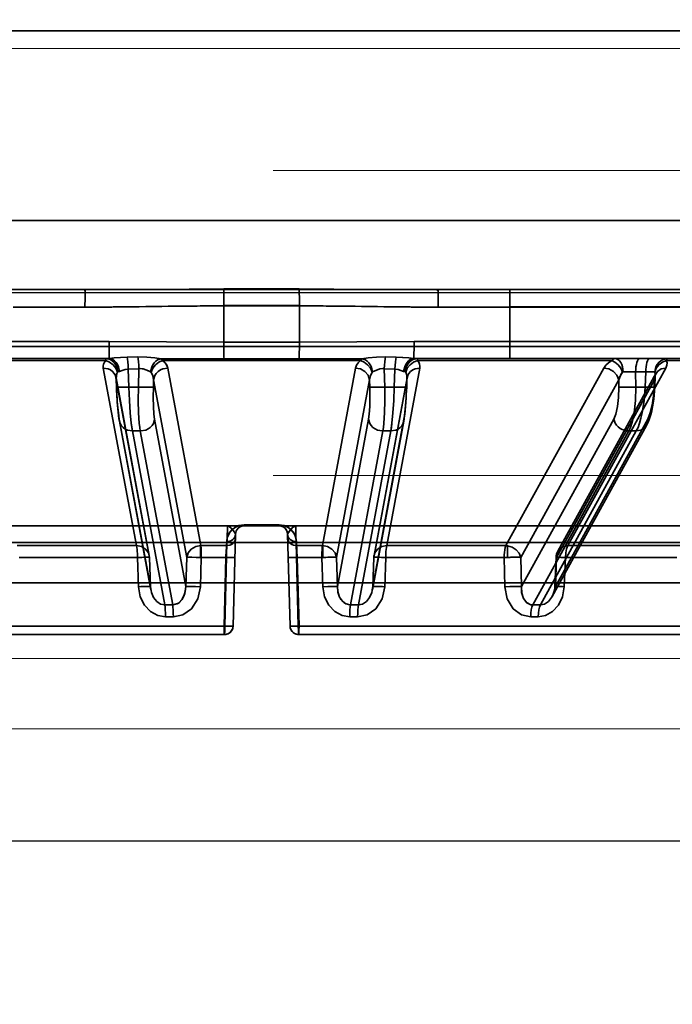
# Model space of a CAD drawing. Header units: millimetres. Extents: x -1465 to 393277, y -3788 to 454312.
# Tile 32 of 256: x 18330 to 18368, y 11919 to 11976. Entities that reach past the tile are written whole.
import ezdxf

# ---------------------------------------------------------------- set-up
doc = ezdxf.new("R2010")
doc.units = ezdxf.units.MM
doc.header["$XCLIPFRAME"] = 2
doc.linetypes.add('DASHED', pattern=[0.75, 0.5, -0.25])
for name, color, linetype in [('AHU03-3-68634OBJ', 8, 'Continuous'), ('EC-MTR_250-0_7OBJ', 8, 'Continuous'), ('FLUID-Wy2', 8, 'Continuous'), ('FLUID-Wy2-INS', 8, 'Continuous')]:
    doc.layers.add(name, color=color, linetype=linetype)
picture_1 = doc.add_image_def('image1.bmp', size_in_pixel=(951, 911))

msp = doc.modelspace()

# ---------------------------------------------------------------- linework, layer by layer
at = {"layer": 'AHU03-3-68634OBJ', "color": 8, "linetype": 'Continuous', "lineweight": 35, "ltscale": 100}
for p, q in [((18477.777, 11975.602), (18210.777, 11975.602)), ((18477.777, 11964.602), (18210.777, 11964.602)), ((18478.277, 11960.602), (18210.277, 11960.602))]:
    msp.add_line(p, q, dxfattribs=at)
at = {"layer": 'EC-MTR_250-0_7OBJ', "color": 8, "linetype": 'Continuous', "lineweight": 35, "ltscale": 100}
for p, q in [((18294.287, 11960.602), (18334.047, 11960.602)), ((18346.457, 11960.639), (18342.096, 11960.639)), ((18354.506, 11960.602), (18394.266, 11960.602)), ((18334.033, 11959.584), (18329.876, 11959.584)), ((18346.471, 11959.677), (18342.082, 11959.677)), ((18342.082, 11959.659), (18342.083, 11957.546)), ((18346.471, 11959.659), (18342.082, 11959.659)), ((18346.471, 11959.659), (18346.47, 11957.546)), ((18358.678, 11959.584), (18354.52, 11959.584)), ((18358.678, 11959.584), (18358.677, 11957.584)), ((18391.148, 11959.602), (18358.678, 11959.602)), ((18391.148, 11959.584), (18358.678, 11959.584)), ((18288.413, 11957.584), (18335.433, 11957.584)), ((18342.083, 11957.546), (18346.47, 11957.546)), ((18400.14, 11957.584), (18353.12, 11957.584)), ((18411.41, 11957.302), (18284.89, 11957.302)), ((18308.46, 11956.602), (18335.28, 11956.602)), ((18335.238, 11956.486), (18323.965, 11956.486)), ((18337.092, 11956.701), (18336.472, 11956.69)), ((18350.023, 11956.486), (18338.53, 11956.486)), ((18346.454, 11956.582), (18342.099, 11956.582)), ((18352.081, 11956.69), (18351.461, 11956.701)), ((18351.461, 11956.701), (18352.081, 11956.69)), ((18366.206, 11956.602), (18353.273, 11956.602)), ((18364.588, 11956.486), (18353.315, 11956.486)), ((18366.789, 11956.602), (18366.206, 11956.602)), ((18366.789, 11956.602), (18399.608, 11956.602)), ((18378.372, 11956.486), (18367.753, 11956.486)), ((18335.096, 11956.052), (18337.018, 11945.752)), ((18337.161, 11956.013), (18336.542, 11955.991)), ((18336.542, 11955.991), (18336.581, 11954.951)), ((18337.161, 11956.013), (18337.128, 11954.951)), ((18338.835, 11956.052), (18340.751, 11945.752)), ((18349.718, 11956.052), (18347.802, 11945.752)), ((18351.392, 11956.013), (18351.425, 11954.951)), ((18352.011, 11955.991), (18351.392, 11956.013)), ((18353.457, 11956.052), (18351.535, 11945.752)), ((18352.011, 11955.991), (18351.972, 11954.951)), ((18364.132, 11956.052), (18358.451, 11945.752)), ((18367.727, 11956.052), (18362.04, 11945.752)), ((18365.974, 11955.829), (18365.994, 11954.951)), ((18365.974, 11955.829), (18366.557, 11955.829)), ((18366.52, 11954.951), (18366.557, 11955.829)), ((18335.836, 11955.491), (18337.755, 11945.19)), ((18335.842, 11955.443), (18335.86, 11954.949)), ((18335.847, 11955.372), (18335.863, 11954.951)), ((18335.847, 11955.372), (18337.766, 11945.072)), ((18338.013, 11955.372), (18338.001, 11954.951)), ((18338.013, 11955.372), (18339.933, 11945.072)), ((18350.54, 11955.372), (18348.62, 11945.072)), ((18350.54, 11955.372), (18350.553, 11954.951)), ((18352.706, 11955.372), (18350.787, 11945.072)), ((18350.798, 11945.19), (18352.717, 11955.491)), ((18352.706, 11955.372), (18352.69, 11954.951)), ((18352.711, 11955.443), (18352.693, 11954.949)), ((18352.712, 11955.455), (18352.711, 11955.442)), ((18364.992, 11955.372), (18359.308, 11945.072)), ((18367.075, 11955.372), (18361.391, 11945.072)), ((18361.46, 11945.43), (18367.144, 11955.731)), ((18364.992, 11955.372), (18365.001, 11954.951)), ((18367.075, 11955.372), (18367.057, 11954.951)), ((18367.115, 11955.611), (18367.087, 11954.944)), ((18367.119, 11955.65), (18367.115, 11955.611)), ((18367.144, 11955.732), (18367.139, 11955.721)), ((18337.128, 11954.951), (18336.581, 11954.951)), ((18351.972, 11954.951), (18351.425, 11954.951)), ((18365.994, 11954.951), (18366.52, 11954.951)), ((18336.032, 11952.961), (18336.004, 11953.127)), ((18336.021, 11953.081), (18337.828, 11943.379)), ((18338.072, 11953.081), (18339.879, 11943.379)), ((18350.481, 11953.081), (18348.674, 11943.379)), ((18352.532, 11953.081), (18350.725, 11943.379)), ((18352.549, 11953.127), (18352.521, 11952.961)), ((18364.702, 11953.081), (18359.351, 11943.379)), ((18366.674, 11953.081), (18361.323, 11943.379)), ((18366.783, 11953.13), (18366.701, 11952.92)), ((18337.852, 11943.191), (18336.032, 11952.962)), ((18336.782, 11952.401), (18338.66, 11942.314)), ((18337.241, 11952.401), (18336.782, 11952.401)), ((18337.241, 11952.401), (18339.12, 11942.314)), ((18351.312, 11952.401), (18349.433, 11942.314)), ((18351.771, 11952.401), (18349.893, 11942.314)), ((18350.701, 11943.191), (18352.521, 11952.962)), ((18351.771, 11952.401), (18351.312, 11952.401)), ((18365.571, 11952.401), (18360.008, 11942.314)), ((18366.013, 11952.401), (18360.45, 11942.314)), ((18361.14, 11942.813), (18366.605, 11952.722)), ((18366.013, 11952.401), (18365.571, 11952.401)), ((18366.702, 11952.92), (18366.605, 11952.721)), ((18366.701, 11952.92), (18366.605, 11952.721)), ((18292.954, 11946.902), (18342.29, 11946.902)), ((18343.264, 11946.902), (18342.29, 11946.902)), ((18342.859, 11946.695), (18342.849, 11946.681)), ((18345.294, 11946.959), (18343.259, 11946.959)), ((18343.264, 11946.902), (18395.599, 11946.902)), ((18345.67, 11946.726), (18345.619, 11946.778)), ((18345.712, 11946.669), (18345.669, 11946.727)), ((18345.684, 11946.709), (18345.673, 11946.722)), ((18345.694, 11946.695), (18345.684, 11946.709)), ((18345.704, 11946.681), (18345.694, 11946.695)), ((18342.624, 11941.088), (18342.764, 11946.415)), ((18342.765, 11946.435), (18342.764, 11946.415)), ((18342.764, 11946.415), (18342.764, 11946.427)), ((18342.766, 11946.456), (18342.765, 11946.436)), ((18342.769, 11946.475), (18342.766, 11946.455)), ((18342.772, 11946.493), (18342.769, 11946.475)), ((18342.775, 11946.512), (18342.772, 11946.493)), ((18342.815, 11946.623), (18342.808, 11946.609)), ((18342.823, 11946.638), (18342.815, 11946.623)), ((18342.831, 11946.653), (18342.823, 11946.638)), ((18342.84, 11946.667), (18342.831, 11946.653)), ((18342.849, 11946.681), (18342.84, 11946.667)), ((18345.713, 11946.667), (18345.704, 11946.681)), ((18345.745, 11946.607), (18345.712, 11946.669)), ((18345.722, 11946.653), (18345.713, 11946.667)), ((18345.73, 11946.638), (18345.722, 11946.653)), ((18345.738, 11946.623), (18345.73, 11946.638)), ((18345.778, 11946.511), (18345.773, 11946.529)), ((18345.781, 11946.493), (18345.778, 11946.512)), ((18345.784, 11946.475), (18345.781, 11946.494)), ((18345.787, 11946.455), (18345.784, 11946.475)), ((18345.789, 11946.415), (18345.929, 11941.088)), ((18296.835, 11945.928), (18391.718, 11945.928)), ((18337.018, 11945.752), (18330.102, 11945.752)), ((18342.249, 11945.752), (18340.751, 11945.752)), ((18342.145, 11941.088), (18342.27, 11945.928)), ((18342.27, 11945.928), (18342.145, 11941.088)), ((18342.255, 11945.985), (18342.249, 11945.752)), ((18342.255, 11945.985), (18342.249, 11945.752)), ((18346.283, 11945.928), (18346.408, 11941.088)), ((18346.408, 11941.088), (18346.283, 11945.928)), ((18346.298, 11945.985), (18346.304, 11945.752)), ((18347.802, 11945.752), (18346.304, 11945.752)), ((18358.451, 11945.752), (18351.535, 11945.752)), ((18358.547, 11945.745), (18358.547, 11945.071)), ((18368.555, 11945.752), (18362.04, 11945.752)), ((18337.074, 11945.065), (18330.212, 11945.065)), ((18337.136, 11943.372), (18337.074, 11945.065)), ((18337.074, 11945.065), (18337.136, 11943.372)), ((18337.828, 11943.379), (18337.766, 11945.072)), ((18337.766, 11945.072), (18337.831, 11943.381)), ((18339.879, 11943.379), (18339.933, 11945.072)), ((18340.778, 11945.065), (18340.725, 11943.372)), ((18340.725, 11943.372), (18340.778, 11945.065)), ((18342.21, 11945.065), (18340.778, 11945.065)), ((18342.21, 11945.065), (18342.105, 11941.088)), ((18346.343, 11945.065), (18346.448, 11941.088)), ((18347.775, 11945.065), (18346.343, 11945.065)), ((18347.828, 11943.372), (18347.775, 11945.065)), ((18347.775, 11945.065), (18347.828, 11943.372)), ((18348.62, 11945.072), (18348.674, 11943.379)), ((18350.785, 11945.073), (18350.722, 11943.381)), ((18350.787, 11945.072), (18350.725, 11943.379)), ((18351.479, 11945.065), (18351.417, 11943.372)), ((18351.417, 11943.372), (18351.479, 11945.065)), ((18358.341, 11945.065), (18351.479, 11945.065)), ((18358.341, 11945.065), (18358.384, 11943.372)), ((18358.384, 11943.372), (18358.341, 11945.065)), ((18359.308, 11945.072), (18359.351, 11943.379)), ((18361.361, 11945.076), (18361.293, 11943.383)), ((18361.391, 11945.072), (18361.323, 11943.379)), ((18361.835, 11943.372), (18361.902, 11945.065)), ((18361.902, 11945.065), (18361.835, 11943.372)), ((18368.367, 11945.065), (18361.902, 11945.065)), ((18293.427, 11943.602), (18395.127, 11943.602)), ((18337.831, 11943.381), (18337.835, 11943.315)), ((18337.835, 11943.315), (18337.843, 11943.249)), ((18350.718, 11943.315), (18350.722, 11943.381)), ((18337.843, 11943.249), (18337.854, 11943.182)), ((18350.699, 11943.182), (18350.71, 11943.249)), ((18338.66, 11942.314), (18339.12, 11942.314)), ((18349.433, 11942.314), (18349.893, 11942.314)), ((18339.159, 11941.627), (18338.705, 11941.627)), ((18349.848, 11941.627), (18349.395, 11941.627)), ((18342.145, 11941.088), (18289.807, 11941.088)), ((18398.746, 11941.088), (18346.408, 11941.088)), ((18342.124, 11940.602), (18290.306, 11940.602)), ((18342.195, 11940.606), (18342.124, 11940.602)), ((18342.264, 11940.621), (18342.194, 11940.606)), ((18342.329, 11940.645), (18342.263, 11940.621)), ((18342.391, 11940.678), (18342.329, 11940.645)), ((18342.447, 11940.72), (18342.39, 11940.678)), ((18342.498, 11940.769), (18342.447, 11940.719)), ((18342.54, 11940.824), (18342.497, 11940.768)), ((18342.575, 11940.885), (18342.54, 11940.824)), ((18342.601, 11940.95), (18342.575, 11940.885)), ((18398.247, 11940.602), (18346.429, 11940.602))]:
    msp.add_line(p, q, dxfattribs=at)
at = {"layer": 'EC-MTR_250-0_7OBJ', "color": 8, "linetype": 'Continuous', "lineweight": 35, "ltscale": 100, "flags": 128}
for points in [[(18334.033, 11959.584), (18334.033, 11959.768), (18334.034, 11959.957), (18334.035, 11960.139), (18334.036, 11960.224), (18334.037, 11960.302), (18334.038, 11960.373), (18334.039, 11960.435), (18334.04, 11960.487), (18334.042, 11960.53), (18334.043, 11960.562), (18334.044, 11960.574), (18334.045, 11960.593), (18334.045, 11960.603), (18334.025, 11960.522)], [(18342.096, 11960.639), (18340.076, 11960.631), (18334.047, 11960.602)], [(18342.096, 11960.639), (18342.088, 11960.437), (18342.084, 11960.096), (18342.082, 11959.677)], [(18342.096, 11960.639), (18342.088, 11960.437), (18342.083, 11960.096), (18342.082, 11959.677)], [(18346.457, 11960.639), (18348.477, 11960.631), (18354.506, 11960.602)], [(18346.457, 11960.639), (18346.465, 11960.437), (18346.469, 11960.096), (18346.471, 11959.677)], [(18346.457, 11960.639), (18346.465, 11960.437), (18346.47, 11960.096), (18346.471, 11959.677)], [(18354.52, 11959.584), (18354.52, 11959.768), (18354.519, 11959.957), (18354.518, 11960.139), (18354.517, 11960.224), (18354.516, 11960.302), (18354.515, 11960.373), (18354.514, 11960.435), (18354.513, 11960.487), (18354.511, 11960.53), (18354.51, 11960.562), (18354.509, 11960.574), (18354.508, 11960.593), (18354.504, 11960.603), (18354.457, 11960.522)], [(18358.663, 11960.602), (18358.669, 11960.527), (18358.673, 11960.319), (18358.676, 11959.995), (18358.678, 11959.584)], [(18334.033, 11959.584), (18335.66, 11959.592), (18337.561, 11959.614), (18338.855, 11959.63), (18340.705, 11959.65), (18342.082, 11959.659)], [(18342.082, 11959.659), (18341.436, 11959.656), (18340.537, 11959.649), (18339.369, 11959.636), (18338.484, 11959.626), (18337.99, 11959.619), (18337.184, 11959.608), (18336.386, 11959.598), (18335.595, 11959.591), (18334.81, 11959.586), (18334.033, 11959.584)], [(18346.471, 11959.659), (18347.117, 11959.656), (18348.016, 11959.649), (18349.184, 11959.636), (18350.069, 11959.626), (18350.563, 11959.619), (18351.369, 11959.608), (18352.167, 11959.598), (18352.958, 11959.591), (18353.743, 11959.586), (18354.52, 11959.584)], [(18354.52, 11959.584), (18352.893, 11959.592), (18350.992, 11959.614), (18349.698, 11959.63), (18347.848, 11959.65), (18346.471, 11959.659)], [(18342.083, 11957.546), (18335.433, 11957.584)], [(18335.433, 11957.584), (18342.083, 11957.546)], [(18335.433, 11957.584), (18335.434, 11957.256), (18335.435, 11957.094), (18335.437, 11956.945), (18335.439, 11956.818), (18335.441, 11956.718), (18335.443, 11956.649), (18335.446, 11956.611)], [(18342.083, 11957.546), (18342.084, 11957.213), (18342.087, 11956.922), (18342.092, 11956.703), (18342.099, 11956.582)], [(18342.083, 11957.546), (18342.084, 11957.213), (18342.087, 11956.922), (18342.093, 11956.703), (18342.099, 11956.582)], [(18346.47, 11957.546), (18346.469, 11957.213), (18346.466, 11956.922), (18346.46, 11956.703), (18346.454, 11956.582)], [(18346.47, 11957.546), (18346.469, 11957.213), (18346.466, 11956.922), (18346.461, 11956.703), (18346.454, 11956.582)], [(18353.12, 11957.584), (18346.47, 11957.546)], [(18346.47, 11957.546), (18353.12, 11957.584)], [(18353.12, 11957.584), (18353.119, 11957.256), (18353.118, 11957.094), (18353.116, 11956.945), (18353.114, 11956.818), (18353.112, 11956.718), (18353.11, 11956.649), (18353.107, 11956.611)], [(18358.677, 11957.584), (18358.676, 11957.211), (18358.673, 11956.899), (18358.668, 11956.68), (18358.663, 11956.602)], [(18335.096, 11956.052), (18335.089, 11956.164), (18335.11, 11956.275), (18335.159, 11956.383), (18335.238, 11956.486)], [(18335.238, 11956.486), (18335.239, 11956.538), (18335.24, 11956.574), (18335.242, 11956.586), (18335.244, 11956.6)], [(18335.238, 11956.486), (18335.46, 11956.398), (18335.666, 11956.242), (18335.823, 11956.037), (18335.91, 11955.817)], [(18335.936, 11955.84), (18335.878, 11956.124), (18335.812, 11956.26), (18335.723, 11956.381), (18335.614, 11956.478), (18335.493, 11956.548), (18335.246, 11956.602)], [(18335.446, 11956.611), (18335.378, 11956.606), (18335.316, 11956.603), (18335.259, 11956.602)], [(18336.472, 11956.69), (18336.093, 11956.672), (18335.735, 11956.639), (18335.446, 11956.611)], [(18335.446, 11956.611), (18335.648, 11956.539), (18335.746, 11956.465), (18335.836, 11956.369), (18335.912, 11956.253), (18335.972, 11956.124), (18336.035, 11955.858)], [(18336.542, 11955.991), (18336.531, 11956.204), (18336.515, 11956.407), (18336.494, 11956.575), (18336.472, 11956.69)], [(18338.458, 11956.594), (18338.092, 11956.635), (18337.612, 11956.684), (18337.092, 11956.701)], [(18337.161, 11956.013), (18337.149, 11956.224), (18337.133, 11956.418), (18337.114, 11956.581), (18337.092, 11956.701)], [(18337.842, 11955.838), (18337.907, 11956.109), (18337.969, 11956.239), (18338.049, 11956.356), (18338.144, 11956.453), (18338.247, 11956.526), (18338.458, 11956.594)], [(18337.867, 11955.817), (18337.966, 11956.037), (18338.125, 11956.242), (18338.324, 11956.398), (18338.53, 11956.486)], [(18338.458, 11956.594), (18339.367, 11956.591), (18342.099, 11956.582)], [(18338.53, 11956.486), (18338.495, 11956.556), (18338.458, 11956.594)], [(18338.458, 11956.594), (18338.495, 11956.556), (18338.53, 11956.486)], [(18342.099, 11956.582), (18341.188, 11956.584), (18338.458, 11956.594)], [(18338.835, 11956.052), (18338.779, 11956.209), (18338.675, 11956.354), (18338.53, 11956.486)], [(18338.53, 11956.486), (18338.675, 11956.355), (18338.779, 11956.208), (18338.835, 11956.052)], [(18346.454, 11956.582), (18347.365, 11956.584), (18350.095, 11956.594)], [(18350.095, 11956.594), (18349.186, 11956.591), (18346.454, 11956.582)], [(18349.718, 11956.052), (18349.774, 11956.209), (18349.878, 11956.354), (18350.023, 11956.486)], [(18350.095, 11956.594), (18350.058, 11956.556), (18350.023, 11956.486)], [(18350.023, 11956.486), (18350.046, 11956.536), (18350.069, 11956.572)], [(18350.686, 11955.817), (18350.587, 11956.037), (18350.428, 11956.242), (18350.229, 11956.398), (18350.023, 11956.486)], [(18350.069, 11956.572), (18350.095, 11956.594)], [(18351.461, 11956.701), (18350.941, 11956.684), (18350.462, 11956.636), (18350.095, 11956.594)], [(18350.095, 11956.594), (18350.306, 11956.526), (18350.409, 11956.453), (18350.504, 11956.356), (18350.584, 11956.239), (18350.646, 11956.109), (18350.711, 11955.838)], [(18351.392, 11956.013), (18351.404, 11956.224), (18351.42, 11956.418), (18351.439, 11956.581), (18351.461, 11956.701)], [(18352.011, 11955.991), (18352.022, 11956.208), (18352.038, 11956.407), (18352.059, 11956.572), (18352.081, 11956.69)], [(18352.011, 11955.991), (18352.022, 11956.204), (18352.038, 11956.407), (18352.059, 11956.575), (18352.081, 11956.69)], [(18353.107, 11956.611), (18352.816, 11956.639), (18352.463, 11956.672), (18352.081, 11956.69)], [(18352.081, 11956.69), (18352.46, 11956.672), (18352.818, 11956.639), (18353.107, 11956.611)], [(18353.107, 11956.611), (18352.905, 11956.539), (18352.807, 11956.465), (18352.717, 11956.369), (18352.641, 11956.253), (18352.581, 11956.124), (18352.518, 11955.858)], [(18352.611, 11955.84), (18352.668, 11956.124), (18352.734, 11956.26), (18352.822, 11956.381), (18352.93, 11956.478), (18353.049, 11956.548), (18353.294, 11956.602)], [(18353.307, 11956.602), (18353.06, 11956.548), (18352.939, 11956.478), (18352.83, 11956.381), (18352.741, 11956.26), (18352.675, 11956.124), (18352.617, 11955.84)], [(18352.643, 11955.817), (18352.73, 11956.037), (18352.887, 11956.242), (18353.093, 11956.398), (18353.315, 11956.486)], [(18353.294, 11956.602), (18353.237, 11956.603), (18353.175, 11956.606), (18353.107, 11956.611)], [(18353.107, 11956.611), (18353.158, 11956.607), (18353.294, 11956.602)], [(18353.315, 11956.486), (18353.314, 11956.55), (18353.311, 11956.589), (18353.307, 11956.602)], [(18353.307, 11956.602), (18353.311, 11956.586), (18353.313, 11956.574), (18353.314, 11956.538), (18353.315, 11956.486)], [(18353.315, 11956.486), (18353.394, 11956.383), (18353.443, 11956.275), (18353.464, 11956.164), (18353.457, 11956.052)], [(18364.132, 11956.052), (18364.244, 11956.209), (18364.398, 11956.354), (18364.588, 11956.486)], [(18364.588, 11956.486), (18364.647, 11956.55), (18364.71, 11956.589), (18364.775, 11956.602)], [(18364.588, 11956.486), (18364.77, 11956.398), (18364.953, 11956.242), (18365.108, 11956.037), (18365.215, 11955.817)], [(18365.258, 11955.84), (18365.218, 11956.124), (18365.171, 11956.26), (18365.109, 11956.381), (18365.033, 11956.478), (18364.948, 11956.548), (18364.861, 11956.589), (18364.775, 11956.602)], [(18366.122, 11956.548), (18366.081, 11956.476), (18366.045, 11956.377), (18366.015, 11956.254), (18365.993, 11956.116), (18365.979, 11955.972), (18365.974, 11955.829)], [(18366.206, 11956.602), (18366.165, 11956.589), (18366.143, 11956.572), (18366.122, 11956.548)], [(18366.557, 11955.829), (18366.563, 11955.972), (18366.576, 11956.116), (18366.598, 11956.254), (18366.628, 11956.377), (18366.665, 11956.476), (18366.706, 11956.548)], [(18366.706, 11956.548), (18366.727, 11956.572), (18366.748, 11956.589), (18366.789, 11956.602)], [(18367.081, 11955.84), (18367.145, 11956.124), (18367.217, 11956.26), (18367.315, 11956.381), (18367.434, 11956.478), (18367.566, 11956.548), (18367.837, 11956.602)], [(18367.097, 11955.817), (18367.17, 11956.037), (18367.317, 11956.242), (18367.523, 11956.398), (18367.753, 11956.486)], [(18367.727, 11956.052), (18367.788, 11956.209), (18367.795, 11956.354), (18367.753, 11956.486)], [(18367.753, 11956.486), (18367.775, 11956.538), (18367.796, 11956.574), (18367.837, 11956.602)], [(18335.096, 11956.052), (18335.377, 11956.003), (18335.512, 11955.939), (18335.631, 11955.852), (18335.727, 11955.744), (18335.796, 11955.623), (18335.847, 11955.372)], [(18335.91, 11955.817), (18335.918, 11955.83), (18335.926, 11955.837)], [(18335.934, 11955.839), (18335.97, 11955.842), (18336, 11955.848), (18336.035, 11955.858)], [(18336.542, 11955.991), (18336.364, 11955.967), (18336.191, 11955.913), (18336.035, 11955.858)], [(18337.239, 11956.018), (18337.209, 11956.017), (18337.185, 11956.016), (18337.161, 11956.013)], [(18337.842, 11955.838), (18337.65, 11955.918), (18337.469, 11955.984), (18337.239, 11956.018)], [(18337.239, 11956.018), (18337.417, 11955.997), (18337.558, 11955.955), (18337.713, 11955.891), (18337.842, 11955.838)], [(18337.842, 11955.838), (18337.867, 11955.817)], [(18338.013, 11955.372), (18338.09, 11955.623), (18338.171, 11955.744), (18338.279, 11955.852), (18338.407, 11955.939), (18338.548, 11956.003), (18338.835, 11956.052)], [(18350.54, 11955.372), (18350.458, 11955.633), (18350.274, 11955.852), (18350.016, 11955.999), (18349.718, 11956.052)], [(18350.711, 11955.838), (18350.702, 11955.834), (18350.693, 11955.827), (18350.686, 11955.817)], [(18351.314, 11956.018), (18351.134, 11955.997), (18350.994, 11955.955), (18350.84, 11955.891), (18350.711, 11955.838)], [(18350.711, 11955.838), (18350.84, 11955.891), (18350.995, 11955.955), (18351.136, 11955.997), (18351.314, 11956.018)], [(18351.392, 11956.013), (18351.368, 11956.016), (18351.344, 11956.017), (18351.314, 11956.018)], [(18351.314, 11956.018), (18351.344, 11956.017), (18351.368, 11956.016), (18351.392, 11956.013)], [(18352.518, 11955.858), (18352.352, 11955.916), (18352.204, 11955.962), (18352.011, 11955.991)], [(18352.518, 11955.858), (18352.553, 11955.848), (18352.584, 11955.842), (18352.619, 11955.839)], [(18352.619, 11955.839), (18352.636, 11955.829), (18352.643, 11955.817)], [(18352.619, 11955.839), (18352.635, 11955.83), (18352.643, 11955.817)], [(18352.706, 11955.372), (18352.757, 11955.623), (18352.826, 11955.744), (18352.922, 11955.852), (18353.041, 11955.939), (18353.176, 11956.003), (18353.457, 11956.052)], [(18364.992, 11955.372), (18364.886, 11955.633), (18364.687, 11955.852), (18364.423, 11955.999), (18364.132, 11956.052)], [(18365.215, 11955.817), (18365.228, 11955.83), (18365.243, 11955.837), (18365.258, 11955.84)], [(18365.258, 11955.84), (18365.368, 11955.841), (18365.742, 11955.836)], [(18365.742, 11955.836), (18365.613, 11955.839), (18365.258, 11955.84)], [(18366.557, 11955.829), (18366.88, 11955.839), (18366.999, 11955.841), (18367.081, 11955.84)], [(18367.075, 11955.372), (18367.101, 11955.633), (18367.233, 11955.852), (18367.452, 11955.999), (18367.727, 11956.052)], [(18367.097, 11955.817), (18367.093, 11955.83), (18367.081, 11955.84)], [(18335.84, 11955.467), (18335.838, 11955.479), (18335.836, 11955.491)], [(18335.842, 11955.442), (18335.841, 11955.455), (18335.84, 11955.467)], [(18335.842, 11955.443), (18335.846, 11955.576), (18335.869, 11955.7), (18335.91, 11955.817)], [(18335.91, 11955.817), (18335.877, 11955.728), (18335.842, 11955.443)], [(18338.013, 11955.372), (18337.968, 11955.601), (18337.867, 11955.817)], [(18337.867, 11955.817), (18337.968, 11955.603), (18338.013, 11955.372)], [(18350.686, 11955.817), (18350.585, 11955.603), (18350.54, 11955.372)], [(18350.54, 11955.372), (18350.585, 11955.601), (18350.686, 11955.817)], [(18352.711, 11955.443), (18352.707, 11955.576), (18352.684, 11955.699), (18352.643, 11955.817)], [(18352.717, 11955.491), (18352.715, 11955.479), (18352.713, 11955.467), (18352.712, 11955.455)], [(18365.215, 11955.817), (18365.141, 11955.713), (18364.992, 11955.372)], [(18364.992, 11955.372), (18365.028, 11955.489), (18365.215, 11955.817)], [(18367.075, 11955.372), (18367.09, 11955.432), (18367.115, 11955.611)], [(18367.115, 11955.611), (18367.111, 11955.552), (18367.075, 11955.372)], [(18367.115, 11955.611), (18367.116, 11955.664), (18367.097, 11955.817)], [(18367.097, 11955.817), (18367.107, 11955.767), (18367.115, 11955.611)], [(18367.132, 11955.705), (18367.125, 11955.682), (18367.119, 11955.65), (18367.115, 11955.611)], [(18367.144, 11955.732), (18367.139, 11955.721), (18367.132, 11955.705)], [(18335.86, 11954.949), (18335.873, 11954.945), (18335.889, 11954.943), (18335.912, 11954.942), (18335.942, 11954.941), (18335.978, 11954.94), (18336.022, 11954.94), (18336.071, 11954.94), (18336.185, 11954.941), (18336.313, 11954.943), (18336.447, 11954.947), (18336.581, 11954.951)], [(18336.032, 11952.961), (18336.004, 11953.127), (18335.98, 11953.305), (18335.959, 11953.489), (18335.94, 11953.682), (18335.922, 11953.88), (18335.907, 11954.083), (18335.893, 11954.292), (18335.881, 11954.505), (18335.87, 11954.725), (18335.86, 11954.949)], [(18336.021, 11953.081), (18335.968, 11953.447), (18335.924, 11953.896), (18335.887, 11954.432), (18335.863, 11954.951)], [(18336.782, 11952.401), (18336.716, 11952.855), (18336.658, 11953.46), (18336.612, 11954.175), (18336.581, 11954.951)], [(18336.581, 11954.951), (18336.612, 11954.173), (18336.658, 11953.462), (18336.716, 11952.859), (18336.748, 11952.609), (18336.782, 11952.401)], [(18337.241, 11952.401), (18337.209, 11952.609), (18337.182, 11952.859), (18337.141, 11953.462), (18337.123, 11954.173), (18337.128, 11954.951)], [(18338.001, 11954.951), (18337.99, 11954.949), (18337.974, 11954.947), (18337.922, 11954.943), (18337.844, 11954.941), (18337.742, 11954.94), (18337.62, 11954.94), (18337.485, 11954.942), (18337.206, 11954.948)], [(18338.001, 11954.951), (18337.992, 11954.335), (18338.003, 11953.82), (18338.032, 11953.379), (18338.072, 11953.081)], [(18350.553, 11954.951), (18350.561, 11954.335), (18350.55, 11953.82), (18350.521, 11953.379), (18350.481, 11953.081)], [(18350.553, 11954.951), (18350.563, 11954.949), (18350.58, 11954.947), (18350.631, 11954.943), (18350.709, 11954.941), (18350.811, 11954.94), (18350.933, 11954.94), (18351.068, 11954.942), (18351.347, 11954.948)], [(18351.312, 11952.401), (18351.344, 11952.609), (18351.372, 11952.859), (18351.412, 11953.462), (18351.43, 11954.173), (18351.425, 11954.951)], [(18351.771, 11952.401), (18351.837, 11952.855), (18351.895, 11953.46), (18351.941, 11954.175), (18351.972, 11954.951)], [(18351.972, 11954.951), (18351.941, 11954.173), (18351.895, 11953.462), (18351.837, 11952.859), (18351.805, 11952.609), (18351.771, 11952.401)], [(18352.693, 11954.949), (18352.68, 11954.945), (18352.664, 11954.943), (18352.641, 11954.942), (18352.611, 11954.941), (18352.575, 11954.94), (18352.531, 11954.94), (18352.482, 11954.94), (18352.368, 11954.941), (18352.24, 11954.943), (18352.106, 11954.947), (18351.972, 11954.951)], [(18352.693, 11954.949), (18352.683, 11954.725), (18352.672, 11954.505), (18352.66, 11954.292), (18352.646, 11954.083), (18352.631, 11953.88), (18352.613, 11953.681), (18352.594, 11953.489), (18352.573, 11953.304), (18352.549, 11953.127), (18352.521, 11952.961)], [(18352.69, 11954.951), (18352.66, 11954.335), (18352.622, 11953.82), (18352.577, 11953.379), (18352.532, 11953.081)], [(18365.001, 11954.951), (18364.988, 11954.335), (18364.928, 11953.82), (18364.825, 11953.379), (18364.702, 11953.081)], [(18365.001, 11954.951), (18365.044, 11954.947), (18365.106, 11954.944), (18365.282, 11954.94), (18365.512, 11954.94), (18365.762, 11954.944)], [(18365.571, 11952.401), (18365.668, 11952.609), (18365.755, 11952.859), (18365.829, 11953.145), (18365.891, 11953.462), (18365.973, 11954.173), (18365.994, 11954.951)], [(18366.52, 11954.951), (18366.464, 11954.173), (18366.355, 11953.462), (18366.284, 11953.145), (18366.203, 11952.859), (18366.112, 11952.609), (18366.013, 11952.401)], [(18366.52, 11954.951), (18366.629, 11954.947), (18366.735, 11954.944), (18366.834, 11954.942), (18366.922, 11954.94), (18366.96, 11954.94), (18366.993, 11954.94), (18367.022, 11954.94), (18367.046, 11954.94), (18367.064, 11954.941), (18367.077, 11954.942), (18367.087, 11954.947), (18367.065, 11954.907)], [(18366.674, 11953.081), (18366.824, 11953.447), (18366.936, 11953.896), (18367.017, 11954.432), (18367.057, 11954.951)], [(18367.087, 11954.944), (18367.073, 11954.708), (18367.054, 11954.475), (18367.028, 11954.246), (18366.996, 11954.02), (18366.956, 11953.795), (18366.909, 11953.572), (18366.851, 11953.348), (18366.782, 11953.129)], [(18367.073, 11954.708), (18367.054, 11954.475), (18367.028, 11954.247), (18366.996, 11954.02), (18366.956, 11953.796), (18366.909, 11953.572), (18366.851, 11953.348)], [(18367.087, 11954.944), (18367.069, 11954.949), (18367.057, 11954.951)], [(18335.98, 11953.304), (18335.959, 11953.489), (18335.94, 11953.681), (18335.922, 11953.88)], [(18352.631, 11953.88), (18352.613, 11953.682), (18352.594, 11953.489), (18352.573, 11953.305)], [(18336.782, 11952.401), (18336.498, 11952.448), (18336.361, 11952.511), (18336.24, 11952.598), (18336.143, 11952.706), (18336.073, 11952.828), (18336.021, 11953.081)], [(18337.278, 11952.401), (18337.559, 11952.458), (18337.696, 11952.524), (18337.819, 11952.611), (18337.921, 11952.718), (18337.999, 11952.836), (18338.072, 11953.081)], [(18351.275, 11952.401), (18350.994, 11952.458), (18350.857, 11952.524), (18350.734, 11952.611), (18350.632, 11952.718), (18350.554, 11952.836), (18350.481, 11953.081)], [(18351.771, 11952.401), (18352.055, 11952.448), (18352.192, 11952.511), (18352.313, 11952.598), (18352.41, 11952.706), (18352.48, 11952.828), (18352.532, 11953.081)], [(18365.463, 11952.408), (18365.202, 11952.482), (18365.076, 11952.551), (18364.962, 11952.639), (18364.865, 11952.741), (18364.788, 11952.853), (18364.702, 11953.081)], [(18366.674, 11953.081), (18366.651, 11952.828), (18366.513, 11952.598), (18366.281, 11952.448), (18366.013, 11952.401)], [(18342.255, 11945.985), (18342.284, 11946.201), (18342.352, 11946.389), (18342.451, 11946.552), (18342.6, 11946.713), (18342.776, 11946.836), (18343.006, 11946.927), (18343.259, 11946.959)], [(18343.259, 11946.959), (18342.964, 11946.915), (18342.842, 11946.869), (18342.738, 11946.814), (18342.574, 11946.69), (18342.454, 11946.556), (18342.366, 11946.417), (18342.305, 11946.274), (18342.255, 11945.985)], [(18342.27, 11945.928), (18342.283, 11946.303), (18342.292, 11946.618), (18342.294, 11946.827), (18342.289, 11946.902)], [(18342.289, 11946.902), (18342.292, 11946.89), (18342.293, 11946.871), (18342.293, 11946.857), (18342.294, 11946.825), (18342.294, 11946.783), (18342.293, 11946.734), (18342.293, 11946.678), (18342.291, 11946.615), (18342.29, 11946.546), (18342.288, 11946.471), (18342.283, 11946.306), (18342.277, 11946.123), (18342.27, 11945.928)], [(18342.289, 11946.902), (18342.395, 11946.868), (18342.508, 11946.773), (18342.617, 11946.65), (18342.717, 11946.522), (18342.764, 11946.415)], [(18342.914, 11946.759), (18342.902, 11946.747), (18342.891, 11946.735), (18342.88, 11946.722), (18342.869, 11946.709), (18342.859, 11946.695)], [(18343.034, 11946.846), (18343.016, 11946.836), (18342.998, 11946.825), (18342.982, 11946.815), (18342.967, 11946.804), (18342.953, 11946.793), (18342.939, 11946.782), (18342.926, 11946.771), (18342.914, 11946.759), (18342.902, 11946.747)], [(18343.095, 11946.872), (18343.073, 11946.864), (18343.053, 11946.855), (18343.033, 11946.845)], [(18343.264, 11946.902), (18343.232, 11946.901), (18343.201, 11946.898), (18343.171, 11946.893), (18343.143, 11946.887), (18343.118, 11946.88), (18343.095, 11946.872), (18343.073, 11946.864)], [(18343.259, 11946.959), (18343.26, 11946.946), (18343.26, 11946.934), (18343.261, 11946.916), (18343.263, 11946.905)], [(18345.289, 11946.902), (18345.292, 11946.916), (18345.293, 11946.934), (18345.293, 11946.946), (18345.294, 11946.959)], [(18345.619, 11946.778), (18345.561, 11946.822), (18345.497, 11946.856), (18345.429, 11946.882), (18345.359, 11946.897), (18345.289, 11946.902)], [(18345.48, 11946.864), (18345.458, 11946.872), (18345.435, 11946.88), (18345.41, 11946.887), (18345.383, 11946.893), (18345.352, 11946.898), (18345.321, 11946.901), (18345.289, 11946.902)], [(18345.294, 11946.959), (18345.589, 11946.915), (18345.711, 11946.869), (18345.815, 11946.814), (18345.979, 11946.69), (18346.099, 11946.556), (18346.187, 11946.417), (18346.248, 11946.274), (18346.298, 11945.985)], [(18346.298, 11945.985), (18346.269, 11946.201), (18346.201, 11946.389), (18346.102, 11946.552), (18345.953, 11946.713), (18345.777, 11946.836), (18345.547, 11946.927), (18345.294, 11946.959)], [(18345.538, 11946.836), (18345.519, 11946.846), (18345.5, 11946.855), (18345.48, 11946.864)], [(18345.651, 11946.747), (18345.639, 11946.759), (18345.627, 11946.771), (18345.614, 11946.782), (18345.6, 11946.793), (18345.586, 11946.804), (18345.571, 11946.815), (18345.555, 11946.825), (18345.538, 11946.836), (18345.52, 11946.845)], [(18345.673, 11946.722), (18345.662, 11946.735), (18345.651, 11946.747), (18345.639, 11946.759), (18345.627, 11946.771)], [(18346.264, 11946.902), (18346.113, 11946.836), (18345.968, 11946.687), (18345.832, 11946.513), (18345.789, 11946.415)], [(18345.789, 11946.415), (18345.843, 11946.53), (18345.967, 11946.685), (18346.103, 11946.829), (18346.264, 11946.902)], [(18346.264, 11946.902), (18346.259, 11946.827), (18346.261, 11946.618), (18346.27, 11946.303), (18346.283, 11945.928)], [(18346.283, 11945.928), (18346.27, 11946.303), (18346.261, 11946.618), (18346.259, 11946.827), (18346.264, 11946.902)], [(18342.249, 11945.752), (18342.433, 11945.779), (18342.523, 11945.818), (18342.604, 11945.873), (18342.67, 11945.942), (18342.718, 11946.02), (18342.758, 11946.181)], [(18342.764, 11946.415), (18342.725, 11946.253), (18342.676, 11946.175), (18342.61, 11946.106), (18342.529, 11946.051), (18342.439, 11946.012), (18342.255, 11945.985)], [(18342.764, 11946.415), (18342.725, 11946.253), (18342.676, 11946.175), (18342.61, 11946.106), (18342.529, 11946.051), (18342.439, 11946.012), (18342.255, 11945.985)], [(18342.789, 11946.562), (18342.784, 11946.545), (18342.78, 11946.529), (18342.775, 11946.511)], [(18342.808, 11946.608), (18342.801, 11946.593), (18342.795, 11946.578), (18342.789, 11946.562), (18342.784, 11946.546)], [(18345.764, 11946.562), (18345.758, 11946.578), (18345.752, 11946.593), (18345.745, 11946.609), (18345.738, 11946.624)], [(18345.789, 11946.415), (18345.783, 11946.479), (18345.769, 11946.543), (18345.745, 11946.607)], [(18345.774, 11946.529), (18345.769, 11946.546), (18345.764, 11946.562)], [(18345.789, 11946.415), (18345.788, 11946.436), (18345.787, 11946.456)], [(18345.789, 11946.415), (18345.828, 11946.253), (18345.877, 11946.175), (18345.943, 11946.106), (18346.024, 11946.051), (18346.114, 11946.012), (18346.298, 11945.985)], [(18345.789, 11946.415), (18345.828, 11946.253), (18345.877, 11946.175), (18345.943, 11946.106), (18346.024, 11946.051), (18346.114, 11946.012), (18346.298, 11945.985)], [(18346.304, 11945.752), (18346.12, 11945.779), (18346.03, 11945.818), (18345.949, 11945.873), (18345.883, 11945.942), (18345.835, 11946.02), (18345.795, 11946.181)], [(18345.795, 11946.181), (18345.834, 11946.02), (18345.883, 11945.942), (18345.949, 11945.873), (18346.03, 11945.818), (18346.12, 11945.779), (18346.304, 11945.752)], [(18337.766, 11945.072), (18337.711, 11945.331), (18337.551, 11945.55), (18337.309, 11945.697), (18337.018, 11945.752)], [(18337.018, 11945.752), (18337.038, 11945.652), (18337.052, 11945.534), (18337.063, 11945.41), (18337.07, 11945.288), (18337.075, 11945.171), (18337.074, 11945.065)], [(18339.933, 11945.072), (18340.014, 11945.331), (18340.197, 11945.55), (18340.454, 11945.697), (18340.751, 11945.752)], [(18340.736, 11945.057), (18340.725, 11945.309), (18340.727, 11945.562), (18340.739, 11945.751)], [(18340.751, 11945.752), (18340.758, 11945.677), (18340.764, 11945.604), (18340.767, 11945.537), (18340.77, 11945.476), (18340.773, 11945.386), (18340.775, 11945.312), (18340.776, 11945.252), (18340.777, 11945.181), (18340.778, 11945.119), (18340.778, 11945.065)], [(18340.751, 11945.752), (18340.765, 11945.581), (18340.774, 11945.343), (18340.778, 11945.065)], [(18342.21, 11945.065), (18342.23, 11945.466), (18342.24, 11945.628), (18342.249, 11945.752)], [(18342.751, 11945.928), (18342.73, 11945.925), (18342.715, 11945.924), (18342.695, 11945.923), (18342.671, 11945.923), (18342.643, 11945.923), (18342.611, 11945.923), (18342.539, 11945.923), (18342.456, 11945.924), (18342.365, 11945.926), (18342.27, 11945.928)], [(18342.751, 11945.928), (18342.732, 11945.925), (18342.717, 11945.924), (18342.697, 11945.923), (18342.673, 11945.923), (18342.644, 11945.923), (18342.611, 11945.923), (18342.535, 11945.923), (18342.449, 11945.924), (18342.359, 11945.926), (18342.27, 11945.928)], [(18346.283, 11945.928), (18346.188, 11945.926), (18346.097, 11945.924), (18346.014, 11945.923), (18345.942, 11945.923), (18345.91, 11945.923), (18345.882, 11945.923), (18345.858, 11945.923), (18345.838, 11945.924), (18345.823, 11945.925), (18345.811, 11945.926), (18345.796, 11945.843)], [(18346.304, 11945.752), (18346.296, 11945.868), (18346.289, 11945.985)], [(18346.304, 11945.752), (18346.313, 11945.628), (18346.323, 11945.466), (18346.343, 11945.065)], [(18347.802, 11945.752), (18347.795, 11945.677), (18347.789, 11945.604), (18347.786, 11945.537), (18347.783, 11945.476), (18347.78, 11945.386), (18347.778, 11945.312), (18347.777, 11945.252), (18347.776, 11945.181), (18347.775, 11945.119), (18347.775, 11945.065)], [(18348.62, 11945.072), (18348.539, 11945.331), (18348.356, 11945.55), (18348.099, 11945.697), (18347.802, 11945.752)], [(18347.826, 11945.751), (18347.826, 11945.611), (18347.825, 11945.427), (18347.822, 11945.237), (18347.836, 11945.054)], [(18347.836, 11945.054), (18347.824, 11945.308), (18347.826, 11945.562), (18347.826, 11945.751)], [(18350.787, 11945.072), (18350.842, 11945.331), (18351.002, 11945.55), (18351.244, 11945.697), (18351.535, 11945.752)], [(18351.479, 11945.065), (18351.478, 11945.171), (18351.483, 11945.288), (18351.49, 11945.41), (18351.501, 11945.534), (18351.515, 11945.652), (18351.535, 11945.752)], [(18351.535, 11945.752), (18351.515, 11945.652), (18351.501, 11945.534), (18351.49, 11945.41), (18351.483, 11945.288), (18351.478, 11945.171), (18351.479, 11945.065)], [(18358.451, 11945.752), (18358.409, 11945.638), (18358.379, 11945.506), (18358.359, 11945.364), (18358.347, 11945.217), (18358.341, 11945.065)], [(18358.341, 11945.065), (18358.346, 11945.217), (18358.358, 11945.364), (18358.378, 11945.506), (18358.409, 11945.639), (18358.451, 11945.752)], [(18359.308, 11945.072), (18359.215, 11945.311), (18359.042, 11945.519), (18358.811, 11945.669), (18358.547, 11945.745)], [(18362.04, 11945.752), (18361.766, 11945.697), (18361.548, 11945.55), (18361.417, 11945.331), (18361.391, 11945.072)], [(18361.902, 11945.065), (18361.92, 11945.338), (18361.968, 11945.576), (18362.04, 11945.752)], [(18337.074, 11945.065), (18337.323, 11945.072), (18337.558, 11945.077), (18337.723, 11945.077), (18337.766, 11945.072)], [(18340.778, 11945.065), (18340.483, 11945.073), (18340.224, 11945.077), (18340.028, 11945.077), (18339.933, 11945.072)], [(18342.728, 11945.065), (18342.708, 11945.061), (18342.692, 11945.061), (18342.67, 11945.06), (18342.643, 11945.059), (18342.611, 11945.059), (18342.575, 11945.059), (18342.492, 11945.059), (18342.399, 11945.061), (18342.303, 11945.062), (18342.21, 11945.065)], [(18342.728, 11945.065), (18342.718, 11945.062), (18342.706, 11945.061), (18342.688, 11945.06), (18342.666, 11945.06), (18342.64, 11945.059), (18342.61, 11945.059), (18342.575, 11945.059), (18342.496, 11945.059), (18342.407, 11945.06), (18342.31, 11945.062), (18342.21, 11945.065)], [(18345.825, 11945.065), (18345.845, 11945.061), (18345.861, 11945.061), (18345.883, 11945.06), (18345.91, 11945.059), (18345.942, 11945.059), (18345.978, 11945.059), (18346.061, 11945.059), (18346.154, 11945.061), (18346.25, 11945.062), (18346.343, 11945.065)], [(18345.825, 11945.065), (18345.835, 11945.062), (18345.847, 11945.061), (18345.865, 11945.06), (18345.887, 11945.06), (18345.913, 11945.059), (18345.944, 11945.059), (18345.978, 11945.059), (18346.057, 11945.059), (18346.146, 11945.06), (18346.243, 11945.062), (18346.343, 11945.065)], [(18348.62, 11945.072), (18348.535, 11945.077), (18348.383, 11945.078), (18348.198, 11945.076), (18348.007, 11945.073), (18347.826, 11945.066)], [(18347.826, 11945.066), (18347.972, 11945.07), (18348.127, 11945.077), (18348.286, 11945.076), (18348.433, 11945.078), (18348.553, 11945.076), (18348.62, 11945.072)], [(18350.787, 11945.072), (18350.83, 11945.077), (18350.995, 11945.077), (18351.23, 11945.072), (18351.479, 11945.065)], [(18351.479, 11945.065), (18351.23, 11945.072), (18350.995, 11945.077), (18350.83, 11945.077), (18350.787, 11945.072)], [(18358.341, 11945.065), (18358.396, 11945.066), (18358.452, 11945.069), (18358.501, 11945.068), (18358.547, 11945.071)], [(18358.547, 11945.071), (18358.568, 11945.071), (18358.596, 11945.072), (18358.628, 11945.073), (18358.661, 11945.074), (18358.692, 11945.074), (18358.721, 11945.075), (18358.749, 11945.075), (18358.78, 11945.076), (18358.813, 11945.076), (18358.85, 11945.077), (18358.889, 11945.077), (18358.932, 11945.077), (18358.976, 11945.078), (18359.023, 11945.078), (18359.072, 11945.078), (18359.123, 11945.077), (18359.173, 11945.077), (18359.222, 11945.076), (18359.268, 11945.074), (18359.308, 11945.072)], [(18361.391, 11945.072), (18361.365, 11945.077), (18361.448, 11945.077), (18361.634, 11945.073), (18361.902, 11945.065)], [(18361.391, 11945.072), (18361.366, 11945.077), (18361.453, 11945.077), (18361.641, 11945.073), (18361.902, 11945.065)], [(18337.828, 11943.379), (18337.816, 11943.383), (18337.798, 11943.384), (18337.786, 11943.385), (18337.772, 11943.385), (18337.757, 11943.385), (18337.74, 11943.385), (18337.72, 11943.385), (18337.699, 11943.385), (18337.653, 11943.385), (18337.541, 11943.383), (18337.412, 11943.38), (18337.274, 11943.376), (18337.136, 11943.372)], [(18337.831, 11943.381), (18337.819, 11943.383), (18337.803, 11943.384), (18337.781, 11943.385), (18337.753, 11943.385), (18337.718, 11943.385), (18337.676, 11943.385), (18337.629, 11943.385), (18337.52, 11943.383), (18337.397, 11943.38), (18337.266, 11943.376), (18337.136, 11943.372)], [(18337.136, 11943.372), (18337.239, 11942.792), (18337.482, 11942.301), (18337.836, 11941.928), (18338.257, 11941.701), (18338.705, 11941.627)], [(18337.828, 11943.379), (18337.887, 11943.043), (18338.011, 11942.75), (18338.193, 11942.515), (18338.416, 11942.366), (18338.66, 11942.314)], [(18339.156, 11942.315), (18339.449, 11942.413), (18339.679, 11942.644), (18339.828, 11942.979), (18339.879, 11943.379)], [(18339.156, 11942.315), (18339.374, 11942.371), (18339.489, 11942.441), (18339.673, 11942.635), (18339.776, 11942.827), (18339.853, 11943.088), (18339.879, 11943.379)], [(18339.159, 11941.627), (18339.713, 11941.743), (18340.215, 11942.097), (18340.576, 11942.661), (18340.725, 11943.372)], [(18339.879, 11943.379), (18339.89, 11943.381), (18339.908, 11943.382), (18339.965, 11943.384), (18340.05, 11943.385), (18340.161, 11943.385), (18340.293, 11943.383), (18340.436, 11943.38), (18340.725, 11943.372)], [(18348.674, 11943.379), (18348.663, 11943.381), (18348.645, 11943.382), (18348.588, 11943.384), (18348.503, 11943.385), (18348.392, 11943.385), (18348.26, 11943.383), (18348.117, 11943.38), (18347.828, 11943.372)], [(18347.828, 11943.372), (18347.929, 11942.792), (18348.171, 11942.301), (18348.524, 11941.928), (18348.946, 11941.701), (18349.395, 11941.627)], [(18348.674, 11943.379), (18348.707, 11943.052), (18348.805, 11942.765), (18348.962, 11942.532), (18349.168, 11942.376), (18349.397, 11942.315)], [(18349.397, 11942.315), (18349.179, 11942.371), (18349.071, 11942.436), (18348.882, 11942.633), (18348.778, 11942.823), (18348.7, 11943.085), (18348.674, 11943.379)], [(18349.848, 11941.627), (18350.402, 11941.743), (18350.904, 11942.097), (18351.265, 11942.661), (18351.417, 11943.372)], [(18350.725, 11943.379), (18350.666, 11943.043), (18350.542, 11942.75), (18350.36, 11942.515), (18350.137, 11942.366), (18349.893, 11942.314)], [(18350.71, 11943.249), (18350.718, 11943.315), (18350.722, 11943.381)], [(18350.722, 11943.381), (18350.734, 11943.383), (18350.75, 11943.384), (18350.772, 11943.385), (18350.8, 11943.385), (18350.835, 11943.385), (18350.877, 11943.385), (18350.924, 11943.385), (18351.033, 11943.383), (18351.156, 11943.38), (18351.287, 11943.376), (18351.417, 11943.372)], [(18350.725, 11943.379), (18350.737, 11943.383), (18350.755, 11943.384), (18350.767, 11943.385), (18350.781, 11943.385), (18350.796, 11943.385), (18350.814, 11943.385), (18350.833, 11943.385), (18350.854, 11943.385), (18350.9, 11943.385), (18351.012, 11943.383), (18351.141, 11943.38), (18351.279, 11943.376), (18351.417, 11943.372)], [(18359.351, 11943.379), (18359.296, 11943.382), (18359.213, 11943.384), (18358.972, 11943.385), (18358.674, 11943.38), (18358.384, 11943.372)], [(18359.887, 11941.627), (18359.353, 11941.743), (18358.87, 11942.097), (18358.524, 11942.661), (18358.384, 11943.372)], [(18359.351, 11943.379), (18359.362, 11943.033), (18359.467, 11942.691), (18359.665, 11942.437), (18359.901, 11942.324)], [(18359.351, 11943.379), (18359.367, 11942.998), (18359.471, 11942.683), (18359.652, 11942.448), (18359.901, 11942.324)], [(18361.835, 11943.372), (18361.733, 11942.792), (18361.499, 11942.301), (18361.158, 11941.928), (18360.753, 11941.701), (18360.323, 11941.627)], [(18361.323, 11943.379), (18361.243, 11943.043), (18361.103, 11942.75), (18360.912, 11942.515), (18360.688, 11942.366), (18360.45, 11942.314)], [(18361.119, 11942.783), (18361.158, 11942.854), (18361.193, 11942.931), (18361.223, 11943.013), (18361.25, 11943.1), (18361.27, 11943.19), (18361.285, 11943.285), (18361.293, 11943.383)], [(18361.119, 11942.783), (18361.172, 11942.885), (18361.218, 11942.997), (18361.254, 11943.118), (18361.28, 11943.248), (18361.293, 11943.383)], [(18361.293, 11943.383), (18361.315, 11943.385), (18361.332, 11943.385), (18361.354, 11943.385), (18361.382, 11943.385), (18361.413, 11943.384), (18361.449, 11943.384), (18361.533, 11943.382), (18361.628, 11943.379), (18361.73, 11943.376), (18361.835, 11943.372)], [(18361.323, 11943.379), (18361.307, 11943.381), (18361.297, 11943.382), (18361.307, 11943.385), (18361.325, 11943.385), (18361.351, 11943.385), (18361.385, 11943.385), (18361.425, 11943.384), (18361.472, 11943.383), (18361.525, 11943.382), (18361.582, 11943.38), (18361.642, 11943.378), (18361.705, 11943.376), (18361.835, 11943.372)], [(18361.323, 11943.379), (18361.31, 11943.38), (18361.298, 11943.382)], [(18338.705, 11941.627), (18338.702, 11941.832), (18338.692, 11942.028), (18338.678, 11942.194), (18338.66, 11942.314)], [(18339.12, 11942.314), (18339.136, 11942.194), (18339.148, 11942.028), (18339.156, 11941.832), (18339.159, 11941.627)], [(18349.395, 11941.627), (18349.397, 11941.832), (18349.405, 11942.028), (18349.417, 11942.194), (18349.433, 11942.314)], [(18349.893, 11942.314), (18349.875, 11942.194), (18349.861, 11942.028), (18349.851, 11941.832), (18349.848, 11941.627)], [(18360.008, 11942.314), (18359.959, 11942.194), (18359.92, 11942.028), (18359.896, 11941.832), (18359.887, 11941.627)], [(18359.901, 11942.324), (18359.936, 11942.318), (18359.971, 11942.315), (18360.008, 11942.314)], [(18360.45, 11942.314), (18360.399, 11942.194), (18360.359, 11942.028), (18360.332, 11941.832), (18360.323, 11941.627)], [(18342.624, 11941.088), (18342.614, 11941.086), (18342.602, 11941.085), (18342.584, 11941.084), (18342.562, 11941.083), (18342.536, 11941.083), (18342.505, 11941.083), (18342.471, 11941.083), (18342.392, 11941.083), (18342.302, 11941.084), (18342.205, 11941.086), (18342.105, 11941.088)], [(18342.105, 11941.088), (18342.107, 11940.849), (18342.114, 11940.67), (18342.124, 11940.602)], [(18342.105, 11941.088), (18342.105, 11941.002), (18342.106, 11940.899), (18342.109, 11940.795), (18342.113, 11940.701), (18342.118, 11940.63), (18342.124, 11940.602)], [(18342.124, 11940.602), (18342.134, 11940.664), (18342.142, 11940.838), (18342.145, 11941.088)], [(18342.124, 11940.602), (18342.132, 11940.64), (18342.139, 11940.751), (18342.143, 11940.914), (18342.145, 11941.088)], [(18342.137, 11941.089), (18342.316, 11941.085), (18342.492, 11941.083), (18342.582, 11941.084), (18342.624, 11941.088)], [(18342.145, 11941.088), (18342.239, 11941.086), (18342.33, 11941.085), (18342.413, 11941.084), (18342.485, 11941.083), (18342.516, 11941.083), (18342.544, 11941.084), (18342.568, 11941.084), (18342.588, 11941.085), (18342.604, 11941.085), (18342.615, 11941.086), (18342.625, 11941.089)], [(18342.624, 11941.088), (18342.617, 11941.018), (18342.601, 11940.949)], [(18346.448, 11941.088), (18346.348, 11941.086), (18346.251, 11941.084), (18346.161, 11941.083), (18346.082, 11941.083), (18346.048, 11941.083), (18346.017, 11941.083), (18345.991, 11941.083), (18345.969, 11941.084), (18345.951, 11941.085), (18345.939, 11941.086), (18345.914, 11941.082)], [(18346.429, 11940.602), (18346.359, 11940.606), (18346.29, 11940.621), (18346.225, 11940.645), (18346.163, 11940.678), (18346.106, 11940.719), (18346.056, 11940.768), (18346.013, 11940.824), (18345.978, 11940.885), (18345.952, 11940.949), (18345.936, 11941.018), (18345.929, 11941.088)], [(18345.929, 11941.088), (18345.949, 11941.085), (18345.965, 11941.085), (18345.985, 11941.084), (18346.009, 11941.084), (18346.037, 11941.083), (18346.068, 11941.083), (18346.141, 11941.084), (18346.223, 11941.085), (18346.314, 11941.086), (18346.408, 11941.088)], [(18346.429, 11940.602), (18346.419, 11940.664), (18346.411, 11940.838), (18346.408, 11941.088)], [(18346.429, 11940.602), (18346.438, 11940.664), (18346.445, 11940.838), (18346.448, 11941.088)], [(18346.429, 11940.602), (18346.434, 11940.623), (18346.439, 11940.677), (18346.443, 11940.751), (18346.445, 11940.836), (18346.447, 11940.924), (18346.448, 11941.01), (18346.448, 11941.088)]]:
    msp.add_lwpolyline(points, dxfattribs=at)
at = {"layer": 'EC-MTR_250-0_7OBJ', "color": 8, "linetype": 'Continuous', "lineweight": 35, "ltscale": 100}
for centre, radius, start, end in [((18364.122, 11955.202), 0.85, 82.6621, 89.3644), ((18365.339, 11937.906), 17.934, 87.9722, 88.715), ((18365.354, 11938.397), 17.444, 87.9618, 88.7254), ((18336.807, 11955.478), 0.966, 182.0758, 186.2607), ((18351.746, 11955.478), 0.966, 353.7393, 357.9244), ((18337.848, 11975.895), 20.957, 268.03, 268.2444), ((18337.847, 11975.846), 20.908, 268.0297, 268.2446), ((18350.705, 11975.895), 20.957, 271.7556, 271.97), ((18350.706, 11975.846), 20.908, 271.7554, 271.9703), ((18365.355, 11972.936), 17.997, 271.2947, 272.0339), ((18365.366, 11972.552), 17.613, 271.2866, 272.0419), ((18337.241, 11953.299), 0.898, 270.0012, 272.3318), ((18351.312, 11953.299), 0.898, 267.6682, 269.9988), ((18365.572, 11953.256), 0.856, 262.6865, 269.9482), ((18365.571, 11953.249), 0.848, 262.6538, 269.981), ((18343.264, 11946.402), 0.5, 90, 178.5), ((18345.289, 11946.402), 0.5, 1.5, 90), ((18358.438, 11944.894), 0.858, 82.6913, 89.1211), ((18358.438, 11944.901), 0.851, 82.6656, 89.1466), ((18336.969, 11945.044), 0.8, 2.0942, 10.5531), ((18334.753, 11961.367), 17.373, 290.1445, 290.3108), ((18353.79, 11961.346), 17.349, 249.6819, 249.8629), ((18353.8, 11961.367), 17.373, 249.6892, 249.8555), ((18351.584, 11945.044), 0.8, 169.4469, 177.9058), ((18359.135, 11922.145), 22.934, 91.4683, 91.9831), ((18362.161, 11945.044), 0.8, 151.1117, 177.6992), ((18338.89, 11839.639), 102.675, 89.87174, 90.12826), ((18339.123, 11942.914), 0.6, 269.7362, 273.2199), ((18339.123, 11942.887), 0.573, 269.7468, 273.3959), ((18349.43, 11942.914), 0.6, 266.7802, 270.2638), ((18349.663, 11839.64), 102.674, 89.87174, 90.12826), ((18360.005, 11942.838), 0.524, 258.5885, 270.2816), ((18360.229, 11847.379), 94.935, 89.86662, 90.13338), ((18338.932, 11841.899), 99.728, 89.86986, 90.13014), ((18349.621, 11841.899), 99.728, 89.86986, 90.13014), ((18360.105, 11849.417), 92.21, 89.86466, 90.13534), ((18342.124, 11941.102), 0.5, 270, 358.5), ((18346.429, 11941.102), 0.5, 181.5, 270)]:
    msp.add_arc(centre, radius, start, end, dxfattribs=at)
at = {"layer": 'FLUID-Wy2', "color": 8, "linetype": 'Continuous', "lineweight": 18, "ltscale": 100}
for p, q in [((17819.948, 11974.572), (19819.948, 11974.572)), ((19819.948, 11974.572), (17819.948, 11974.572)), ((17819.948, 11960.43), (19819.948, 11960.43)), ((19849.948, 11939.217), (17789.948, 11939.217))]:
    msp.add_line(p, q, dxfattribs=at)
at = {"layer": 'FLUID-Wy2', "color": 8, "linetype": 'DASHED', "lineweight": 18, "ltscale": 100}
for p, q in [((19819.948, 11967.501), (17819.948, 11967.501)), ((19819.948, 11949.823), (17819.948, 11949.823))]:
    msp.add_line(p, q, dxfattribs=at)
at = {"layer": 'FLUID-Wy2', "color": 8, "linetype": 'Continuous', "lineweight": 25, "ltscale": 100}
for p, q in [((17819.948, 11960.43), (19819.948, 11960.43)), ((19864.948, 11928.61), (17774.948, 11928.61))]:
    msp.add_line(p, q, dxfattribs=at)
at = {"layer": 'FLUID-Wy2-INS', "color": 8, "linetype": 'Continuous', "lineweight": 13, "ltscale": 100}
msp.add_line((19919.948, 11935.125), (17719.948, 11935.125), dxfattribs=at)

# ---------------------------------------------------------------- pictures from other files: only their frames are drawn
at = {"color": 8, "lineweight": 13}
image = msp.add_image(picture_1, insert=(17864.134, 12545.821), size_in_units=(1986.021, 1904.625), rotation=-90, dxfattribs=at)
image.set_boundary_path([(-0.5, -0.5), (950.5, 910.5)])

doc.saveas('drawing.dxf')
